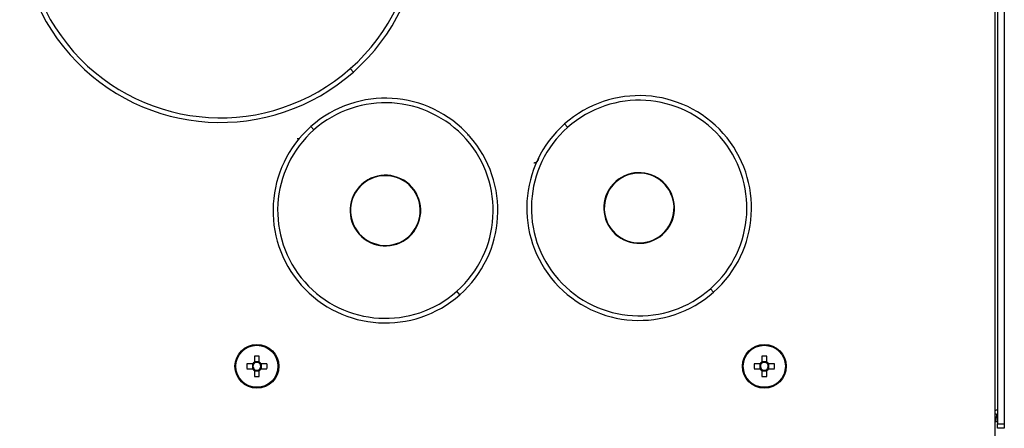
# Model space of a CAD drawing. Header units: millimetres. Extents: x 155400 to 158181, y 110641 to 115017.
# Tile 15 of 126: x 157079 to 157293, y 111675 to 111764. Entities that reach past the tile are written whole.
import ezdxf

# ---------------------------------------------------------------- set-up
doc = ezdxf.new("R2010")
doc.units = ezdxf.units.MM

msp = doc.modelspace()

# ---------------------------------------------------------------- linework, layer by layer
at = {"color": 7, "linetype": 'Continuous', "lineweight": 25}
for p, q in [((157290.57, 111654.18), (157290.57, 111879.18)), ((157291.07, 111879.18), (157291.07, 111676.43)), ((157292.57, 111879.18), (157292.57, 111676.43)), ((157151.47, 111752.66), (157150.81, 111753.41)), ((157142.27, 111740.88), (157142.93, 111740.13)), ((157197.27, 111741.42), (157197.93, 111740.67)), ((157176.21, 111739.04), (157176.57, 111739.04)), ((157208.34, 111728.91), (157208.41, 111728.84)), ((157153.34, 111728.37), (157153.41, 111728.29)), ((157163.49, 111716.9), (157163.43, 111716.97)), ((157218.49, 111717.44), (157218.43, 111717.52)), ((157229.57, 111704.93), (157228.9, 111705.68)), ((157174.57, 111704.39), (157173.9, 111705.14)), ((157130.05, 111691.06), (157130.05, 111689.77)), ((157131.08, 111689.77), (157131.08, 111691.06)), ((157240.05, 111691.06), (157240.05, 111689.77)), ((157241.08, 111689.77), (157241.08, 111691.06)), ((157129.66, 111689.38), (157128.37, 111689.38)), ((157128.37, 111688.35), (157129.66, 111688.35)), ((157129.58, 111689.38), (157129.58, 111688.35)), ((157131.08, 111689.85), (157130.05, 111689.85)), ((157132.75, 111689.38), (157131.46, 111689.38)), ((157131.46, 111688.35), (157132.75, 111688.35)), ((157131.54, 111688.35), (157131.54, 111689.38)), ((157239.66, 111689.38), (157238.37, 111689.38)), ((157238.37, 111688.35), (157239.66, 111688.35)), ((157239.58, 111689.38), (157239.58, 111688.35)), ((157241.08, 111689.85), (157240.05, 111689.85)), ((157242.75, 111689.38), (157241.46, 111689.38)), ((157241.46, 111688.35), (157242.75, 111688.35)), ((157241.54, 111688.35), (157241.54, 111689.38)), ((157130.05, 111687.97), (157130.05, 111686.68)), ((157130.05, 111687.88), (157131.08, 111687.88)), ((157131.08, 111686.68), (157131.08, 111687.97)), ((157240.05, 111687.97), (157240.05, 111686.68)), ((157240.05, 111687.88), (157241.08, 111687.88)), ((157241.08, 111686.68), (157241.08, 111687.97)), ((157290.57, 111676.92), (157291.07, 111676.92)), ((157291.07, 111676.43), (157292.57, 111676.43)), ((157291.07, 111675.43), (157291.07, 111676.43)), ((157292.57, 111675.43), (157291.07, 111675.43)), ((157292.57, 111676.43), (157292.57, 111675.43))]:
    msp.add_line(p, q, dxfattribs=at)
at = {"color": 7, "linetype": 'Continuous', "lineweight": 25, "flags": 128}
msp.add_lwpolyline([(157290.7, 111676.92), (157290.78, 111677.23), (157290.82, 111677.6)], dxfattribs=at)
at = {"color": 7, "linetype": 'Continuous', "lineweight": 25}
for centre, radius in [((157130.56, 111688.87), 4.75), ((157130.56, 111688.87), 4.56), ((157240.56, 111688.87), 4.75), ((157240.56, 111688.87), 4.56)]:
    msp.add_circle(centre, radius, dxfattribs=at)
for centre, radius, start, end in [((157122.64, 111785.24), 43.5, 311.5118, 131.5118), ((157122.64, 111785.24), 42.5, 311.5118, 131.5118), ((157122.64, 111785.24), 43.5, 131.5118, 311.5118), ((157122.64, 111785.24), 42.5, 131.5118, 311.5118), ((157158.42, 111722.63), 24.36, 311.5118, 131.5118), ((157158.42, 111722.63), 23.36, 311.5118, 131.5118), ((157213.42, 111723.18), 24.36, 311.5118, 131.5118), ((157213.42, 111723.18), 23.36, 311.5118, 131.5118), ((157158.42, 111722.63), 24.36, 131.5118, 311.5118), ((157158.42, 111722.63), 23.36, 131.5118, 311.5118), ((157213.42, 111723.18), 24.36, 131.5118, 311.5118), ((157213.42, 111723.18), 23.36, 131.5118, 311.5118), ((157158.42, 111722.63), 7.66, 311.5118, 131.5118), ((157158.42, 111722.63), 7.56, 311.5118, 131.5118), ((157213.42, 111723.18), 7.66, 131.5118, 311.5118), ((157213.42, 111723.18), 7.56, 131.5118, 311.5118), ((157213.42, 111723.18), 7.66, 311.5118, 131.5118), ((157213.42, 111723.18), 7.56, 311.5118, 131.5118), ((157158.42, 111722.63), 7.66, 131.5118, 311.5118), ((157158.42, 111722.63), 7.56, 131.5118, 311.5118), ((157130.56, 111673.46), 17.61, 88.3239, 91.6761), ((157240.56, 111673.46), 17.61, 88.3239, 91.6761), ((157145.97, 111688.87), 17.61, 178.3239, 181.6761), ((157130.56, 111688.87), 1.04, 119.7494, 150.2506), ((157130.56, 111688.87), 1.04, 209.7494, 240.2506), ((157130.56, 111688.87), 0.851, 142.7589, 217.2411), ((157130.56, 111688.87), 0.851, 127.2411, 142.7589), ((157130.56, 111688.87), 0.851, 217.2411, 232.7589), ((157130.56, 111688.87), 0.851, 52.7589, 127.2411), ((157130.56, 111688.87), 1.04, 29.7494, 60.2506), ((157130.56, 111688.87), 0.851, 37.2411, 52.7589), ((157130.56, 111688.87), 1.04, 299.7494, 330.2506), ((157130.56, 111688.87), 0.851, 307.2411, 322.7589), ((157130.56, 111688.87), 0.851, 322.7589, 37.2411), ((157115.15, 111688.87), 17.61, 358.3239, 1.6761), ((157255.97, 111688.87), 17.61, 178.3239, 181.6761), ((157240.56, 111688.87), 1.04, 119.7494, 150.2506), ((157240.56, 111688.87), 1.04, 209.7494, 240.2506), ((157240.56, 111688.87), 0.851, 142.7589, 217.2411), ((157240.56, 111688.87), 0.851, 127.2411, 142.7589), ((157240.56, 111688.87), 0.851, 217.2411, 232.7589), ((157240.56, 111688.87), 0.851, 52.7589, 127.2411), ((157240.56, 111688.87), 1.04, 29.7494, 60.2506), ((157240.56, 111688.87), 0.851, 37.2411, 52.7589), ((157240.56, 111688.87), 1.04, 299.7494, 330.2506), ((157240.56, 111688.87), 0.851, 307.2411, 322.7589), ((157240.56, 111688.87), 0.851, 322.7589, 37.2411), ((157225.15, 111688.87), 17.61, 358.3239, 1.6761), ((157130.56, 111688.87), 0.851, 232.7589, 307.2411), ((157130.56, 111704.28), 17.61, 268.3239, 271.6761), ((157240.56, 111688.87), 0.851, 232.7589, 307.2411), ((157240.56, 111704.28), 17.61, 268.3239, 271.6761), ((157289.57, 111678.43), 1.5, 311.8103, 0)]:
    msp.add_arc(centre, radius, start, end, dxfattribs=at)
for points, knots in [([(157139.86, 111738.16), (157139.73, 111738.16), (157139.36, 111738.16), (157139.32, 111738.16), (157139.3, 111738.16)], [0, 0, 0, 0, 0.348549, 1, 1, 1, 1]), ([(157191.57, 111733.93), (157191.57, 111733.89), (157191.57, 111733.83), (157191.56, 111733.73), (157191.53, 111733.64), (157191.49, 111733.51), (157191.41, 111733.37), (157191.29, 111733.22), (157191.13, 111733.09), (157190.96, 111733), (157190.77, 111732.94), (157190.64, 111732.93), (157190.57, 111732.93)], [0, 0, 0, 0, 0.062794, 0.125023, 0.187296, 0.250223, 0.375007, 0.500147, 0.624932, 0.750072, 0.874947, 1, 1, 1, 1]), ([(157290.57, 111679.35), (157290.58, 111679.35), (157290.7, 111679.37), (157290.86, 111679.4), (157291.04, 111679.44), (157291.06, 111679.47), (157291.07, 111679.49)], [0, 0, 0, 0, 0.014835, 0.343223, 0.671612, 1, 1, 1, 1]), ([(157290.57, 111678.59), (157290.66, 111678.57), (157290.85, 111678.5), (157291.03, 111678.44), (157291.06, 111678.43), (157291.07, 111678.43)], [0, 0, 0, 0, 0.299897, 0.645033, 1, 1, 1, 1]), ([(157290.57, 111677.48), (157290.69, 111677.63), (157290.93, 111677.91), (157290.98, 111678.27), (157291.01, 111678.45)], [0, 0, 0, 0, 0.501234, 1, 1, 1, 1])]:
    msp.add_open_spline(points, degree=3, knots=knots, dxfattribs=at)

doc.saveas('drawing.dxf')
